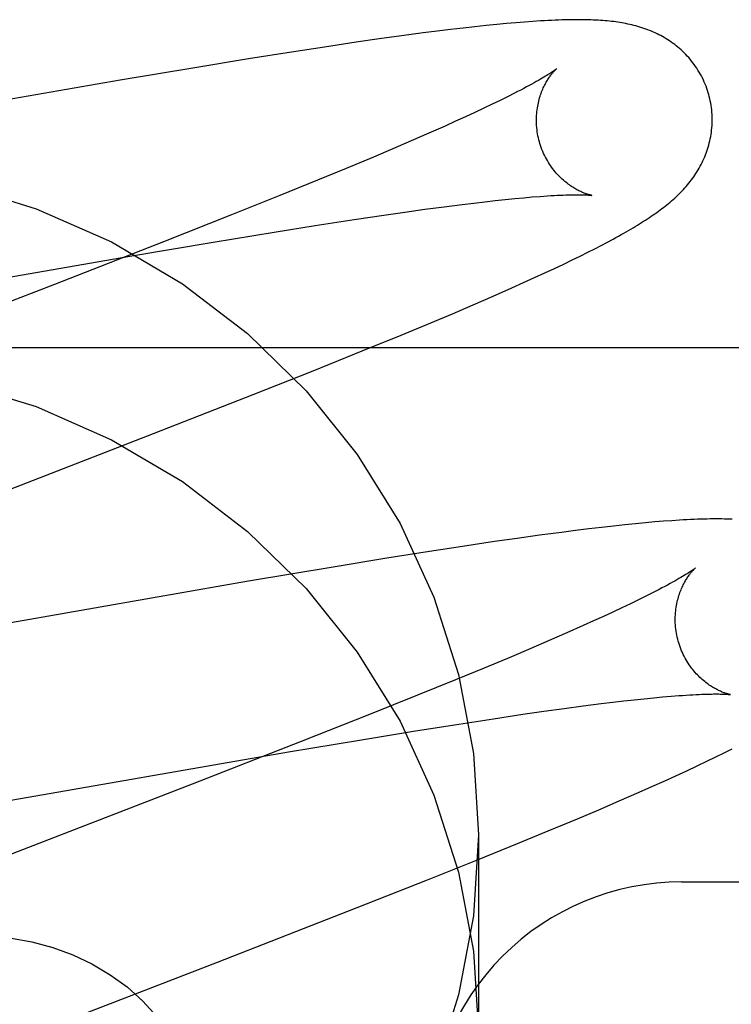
# Model space of a CAD drawing. Header units: inches. Extents: x 0 to 248, y 0 to 160.
# Tile 35 of 82: x 80.8716 to 80.9525, y 82.8001 to 82.9121. Entities that reach past the tile are written whole.
import ezdxf

# ---------------------------------------------------------------- set-up
doc = ezdxf.new("R2010")
doc.units = ezdxf.units.IN
doc.header["$LTSCALE"] = 13.627625
doc.header["$MEASUREMENT"] = 0
doc.linetypes.add('HIDDEN', pattern=[0.2, 0.1, -0.1])
doc.layers.add('DEFAULT_2', color=8, linetype='HIDDEN')

msp = doc.modelspace()

# ---------------------------------------------------------------- linework, layer by layer
at = {"layer": 'DEFAULT_2', "color": 8, "linetype": 'HIDDEN'}
for p, q in [((80.9233576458, 82.9113432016), (80.9220043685, 82.9111906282)), ((80.9246329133, 82.91147965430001), (80.9233576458, 82.9113432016)), ((80.9258313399, 82.9116005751), (80.9246329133, 82.91147965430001)), ((80.92695536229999, 82.9117067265), (80.9258313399, 82.9116005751)), ((80.9280110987, 82.9117992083), (80.92695536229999, 82.9117067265)), ((80.9290051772, 82.9118790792), (80.9280110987, 82.9117992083)), ((80.9299438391, 82.9119472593), (80.9290051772, 82.9118790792)), ((80.91501128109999, 82.9103039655), (80.9124657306, 82.90995008)), ((80.9174816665, 82.9106332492), (80.91501128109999, 82.9103039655)), ((80.9190618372, 82.9108353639), (80.9174816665, 82.9106332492)), ((80.9205722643, 82.9110214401), (80.9190618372, 82.9108353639)), ((80.9220043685, 82.9111906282), (80.9205722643, 82.9110214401)), ((80.90985377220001, 82.9095739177), (80.9062390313, 82.9090350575)), ((80.9124657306, 82.90995008), (80.90985377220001, 82.9095739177)), ((80.9024857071, 82.9084569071), (80.8976094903, 82.9076829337)), ((80.9062390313, 82.9090350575), (80.9024857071, 82.9084569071)), ((80.8976094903, 82.9076829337), (80.89150623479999, 82.9066856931)), ((80.89150623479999, 82.9066856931), (80.8829894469, 82.9052553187)), ((80.8829894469, 82.9052553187), (80.8273143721, 82.8955839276)), ((80.9278490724, 82.9037741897), (80.92706957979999, 82.90338039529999)), ((80.9253304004, 82.90252781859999), (80.9243721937, 82.9020704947)), ((80.92622990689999, 82.9029647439), (80.9253304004, 82.90252781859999)), ((80.92706957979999, 82.90338039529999), (80.92622990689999, 82.9029647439)), ((80.9233565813, 82.9015936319), (80.9222846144, 82.9010978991)), ((80.9243721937, 82.9020704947), (80.9233565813, 82.9015936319)), ((80.9211574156, 82.9005839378), (80.9199761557, 82.9000523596)), ((80.9222846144, 82.9010978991), (80.9211574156, 82.9005839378)), ((80.9181056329, 82.8992232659), (80.9161204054, 82.8983577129)), ((80.9199761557, 82.9000523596), (80.9181056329, 82.8992232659)), ((80.9161204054, 82.8983577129), (80.9140246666, 82.8974574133)), ((80.9140246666, 82.8974574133), (80.9118226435, 82.8965239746)), ((80.9118226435, 82.8965239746), (80.9087286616, 82.8952304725)), ((80.9087286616, 82.8952304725), (80.9054634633, 82.89388419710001)), ((80.9054634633, 82.89388419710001), (80.9011566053, 82.8921320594)), ((80.9011566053, 82.8921320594), (80.8956852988, 82.8899363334)), ((80.9219064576, 82.8911317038), (80.9232148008, 82.8912913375)), ((80.9232148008, 82.8912913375), (80.92446829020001, 82.89143819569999)), ((80.92446829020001, 82.89143819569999), (80.9256655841, 82.8915721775)), ((80.9256655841, 82.8915721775), (80.9268053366, 82.8916932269)), ((80.9268053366, 82.8916932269), (80.9278862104, 82.8918013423)), ((80.9278862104, 82.8918013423), (80.9289069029, 82.8918965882)), ((80.9289069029, 82.8918965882), (80.929866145, 82.8919791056)), ((80.91297886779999, 82.88991539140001), (80.9153757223, 82.89025967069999)), ((80.9153757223, 82.89025967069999), (80.91766558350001, 82.8905776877)), ((80.91766558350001, 82.8905776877), (80.9198439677, 82.8908686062)), ((80.9198439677, 82.8908686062), (80.9219064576, 82.8911317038)), ((80.8956852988, 82.8899363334), (80.8879364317, 82.8868686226)), ((80.9051905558, 82.8887344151), (80.9096243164, 82.8894170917)), ((80.9096243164, 82.8894170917), (80.91297886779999, 82.88991539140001)), ((80.8935775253, 82.8868538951), (80.9005085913, 82.8879898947)), ((80.9005085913, 82.8879898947), (80.9051905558, 82.8887344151)), ((80.8879364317, 82.8868686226), (80.87552000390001, 82.8820183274)), ((80.8841078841, 82.8852555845), (80.8935775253, 82.8868538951)), ((80.9377300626, 82.8864726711), (80.9384277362, 82.8868398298)), ((80.9384277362, 82.8868398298), (80.9390823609, 82.88719139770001)), ((80.9353397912, 82.8852624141), (80.936190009, 82.8856854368)), ((80.936190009, 82.8856854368), (80.93698548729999, 82.886088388)), ((80.93698548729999, 82.886088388), (80.9377300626, 82.8864726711)), ((80.8282178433, 82.8755477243), (80.8841078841, 82.8852555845)), ((80.9334604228, 82.88435105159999), (80.93443117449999, 82.8848180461)), ((80.93443117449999, 82.8848180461), (80.9353397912, 82.8852624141)), ((80.9301382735, 82.8828019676), (80.9313170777, 82.8833439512)), ((80.9313170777, 82.8833439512), (80.9324236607, 82.88386010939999)), ((80.9324236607, 82.88386010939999), (80.9334604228, 82.88435105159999)), ((80.92756165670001, 82.8816411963), (80.9288865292, 82.882234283)), ((80.9288865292, 82.882234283), (80.9301382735, 82.8828019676)), ((80.87552000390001, 82.8820183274), (80.8467134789, 82.8708673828)), ((80.9254384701, 82.8807051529), (80.92756165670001, 82.8816411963)), ((80.9231686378, 82.8797211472), (80.9254384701, 82.8807051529)), ((80.9207890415, 82.87870504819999), (80.9231686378, 82.8797211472)), ((80.9183387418, 82.8776727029), (80.9207890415, 82.87870504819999)), ((80.91496298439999, 82.8762697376), (80.9183387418, 82.8776727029)), ((80.9105418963, 82.8744597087), (80.91496298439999, 82.8762697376)), ((80.7682712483, 82.8748592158), (81.2682712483, 82.8748592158)), ((80.9049730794, 82.87221402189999), (80.9105418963, 82.8744597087)), ((80.8981457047, 82.8694993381), (80.9049730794, 82.87221402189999)), ((80.8868136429, 82.865055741), (80.8981457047, 82.8694993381)), ((80.8593688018, 82.85442532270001), (80.8868136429, 82.865055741)), ((80.9363223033, 82.85422536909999), (80.9347912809, 82.8540365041)), ((80.9377730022, 82.8543969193), (80.9363223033, 82.85422536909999)), ((80.93913924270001, 82.8545510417), (80.9377730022, 82.8543969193)), ((80.9404231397, 82.8546884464), (80.93913924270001, 82.8545510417)), ((80.9416271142, 82.8548099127), (80.9404231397, 82.8546884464)), ((80.9427544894, 82.85491633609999), (80.9416271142, 82.8548099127)), ((80.94381187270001, 82.8550088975), (80.9427544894, 82.85491633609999)), ((80.9448064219, 82.8550887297), (80.94381187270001, 82.8550088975)), ((80.945744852, 82.8551568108), (80.9448064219, 82.8550887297)), ((80.92818156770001, 82.8531483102), (80.92557173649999, 82.8527721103)), ((80.9307197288, 82.8535015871), (80.92818156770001, 82.8531483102)), ((80.933195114, 82.8538320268), (80.9307197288, 82.8535015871)), ((80.9347912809, 82.8540365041), (80.933195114, 82.8538320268)), ((80.9219574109, 82.85223292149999), (80.9182025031, 82.851654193)), ((80.92557173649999, 82.8527721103), (80.9219574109, 82.85223292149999)), ((80.91332560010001, 82.8508797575), (80.9072218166, 82.8498820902)), ((80.9182025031, 82.851654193), (80.91332560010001, 82.8508797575)), ((80.9072218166, 82.8498820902), (80.8976136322, 82.8482655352)), ((80.8976136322, 82.8482655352), (80.8488897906, 82.8397859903)), ((80.94279123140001, 82.8465547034), (80.941946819, 82.8461373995)), ((80.94357550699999, 82.8469502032), (80.94279123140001, 82.8465547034)), ((80.94104306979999, 82.8456990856), (80.9400809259, 82.8452405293)), ((80.941946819, 82.8461373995), (80.94104306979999, 82.8456990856)), ((80.93798574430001, 82.8442656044), (80.93685501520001, 82.84375060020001)), ((80.9390614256, 82.84476246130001), (80.93798574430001, 82.8442656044)), ((80.9400809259, 82.8452405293), (80.9390614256, 82.84476246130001)), ((80.9356704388, 82.8432180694), (80.9337952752, 82.8423876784)), ((80.93685501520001, 82.84375060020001), (80.9356704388, 82.8432180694)), ((80.9337952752, 82.8423876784), (80.9318058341, 82.84152098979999)), ((80.9318058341, 82.84152098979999), (80.9297062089, 82.84061966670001)), ((80.9275007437, 82.8396853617), (80.924402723, 82.83839088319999)), ((80.9297062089, 82.84061966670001), (80.9275007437, 82.8396853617)), ((80.924402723, 82.83839088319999), (80.921134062, 82.8370438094)), ((80.921134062, 82.8370438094), (80.9168238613, 82.8352909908)), ((80.9168238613, 82.8352909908), (80.9113498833, 82.8330948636)), ((80.9447106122, 82.8351065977), (80.9456673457, 82.83518881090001)), ((80.9334911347, 82.8337912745), (80.9356652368, 82.8340814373)), ((80.9356652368, 82.8340814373), (80.9377236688, 82.8343438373)), ((80.9377236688, 82.8343438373), (80.93902948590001, 82.8345030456)), ((80.93902948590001, 82.8345030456), (80.9402805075, 82.8346495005)), ((80.9402805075, 82.8346495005), (80.9414753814, 82.8347831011)), ((80.9414753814, 82.8347831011), (80.9426128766, 82.8349038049)), ((80.9426128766, 82.8349038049), (80.9436918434, 82.8350116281)), ((80.9436918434, 82.8350116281), (80.9447106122, 82.8351065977)), ((80.9113498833, 82.8330948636), (80.9035992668, 82.8300271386)), ((80.9254653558, 82.8326335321), (80.9288134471, 82.8331306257)), ((80.9288134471, 82.8331306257), (80.9312057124, 82.8334740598)), ((80.9312057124, 82.8334740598), (80.9334911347, 82.8337912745)), ((80.9163664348, 82.8312095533), (80.92103984, 82.83195242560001)), ((80.92103984, 82.83195242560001), (80.9254653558, 82.8326335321)), ((80.91046127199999, 82.8302441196), (80.9163664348, 82.8312095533)), ((80.9035992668, 82.8300271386), (80.891184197, 82.8251779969)), ((80.9021440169, 82.82884718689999), (80.91046127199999, 82.8302441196)), ((80.8395020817, 82.81799448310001), (80.9021440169, 82.82884718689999)), ((80.9507499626, 82.8282842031), (80.9517111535, 82.8287593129)), ((80.9517111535, 82.8287593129), (80.9526102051, 82.82921249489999)), ((80.9486264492, 82.82726314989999), (80.9497228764, 82.8277858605)), ((80.9497228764, 82.8277858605), (80.9507499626, 82.8282842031)), ((80.9462126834, 82.8261405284), (80.9474574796, 82.8267150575)), ((80.9474574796, 82.8267150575), (80.9486264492, 82.82726314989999)), ((80.891184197, 82.8251779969), (80.8623940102, 82.8140334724)), ((80.9434934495, 82.8249128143), (80.9448897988, 82.8255389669)), ((80.9448897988, 82.8255389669), (80.9462126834, 82.8261405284)), ((80.9397669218, 82.8232782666), (80.94203577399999, 82.8242676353)), ((80.94203577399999, 82.8242676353), (80.9434934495, 82.8249128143)), ((80.93743430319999, 82.8222771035), (80.9397669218, 82.8232782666)), ((80.9350277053, 82.8212584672), (80.93743430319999, 82.8222771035)), ((80.93168291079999, 82.8198627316), (80.9350277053, 82.8212584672)), ((80.9281978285, 82.8184288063), (80.93168291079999, 82.8198627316)), ((80.9236567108, 82.81658528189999), (80.9281978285, 82.8184288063)), ((80.9237712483, 82.8194366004), (80.9237712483, 82.796944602)), ((80.91795407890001, 82.8143012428), (80.9236567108, 82.81658528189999)), ((80.9099693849, 82.8111453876), (80.91795407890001, 82.8143012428)), ((80.94686870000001, 82.8140587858), (81.2061188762, 82.8140587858)), ((80.8940793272, 82.8049526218), (80.9099693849, 82.8111453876)), ((80.87523004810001, 82.7976614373), (80.8940793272, 82.8049526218))]:
    msp.add_line(p, q, dxfattribs=at)
for points in [[(80.9499593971, 82.9036193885), (80.94989782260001, 82.9038322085), (80.9498200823, 82.9040797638), (80.9497362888, 82.9043254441), (80.9496465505, 82.9045689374), (80.94955098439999, 82.904809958), (80.9494496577, 82.9050483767), (80.9493426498, 82.9052840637), (80.94923010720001, 82.90551677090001), (80.9491121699, 82.9057462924), (80.948988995, 82.90597241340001), (80.9488607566, 82.90619491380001), (80.9487276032, 82.9064136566), (80.9485896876, 82.90662852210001), (80.9484472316, 82.9068392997), (80.9483004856, 82.90704576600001), (80.948149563, 82.9072479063), (80.9479946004, 82.9074456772), (80.947835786, 82.9076389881), (80.9476732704, 82.9078278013), (80.9475073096, 82.9080119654), (80.9473381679, 82.9081913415), (80.9471659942, 82.9083659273), (80.9469909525, 82.9085357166), (80.9468132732, 82.9087006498), (80.9466332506, 82.90886062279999), (80.9464508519, 82.9090158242), (80.9462661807, 82.9091663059), (80.9460790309, 82.9093123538), (80.945889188, 82.9094542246), (80.94569665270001, 82.9095919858), (80.9455012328, 82.9097258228), (80.9453031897, 82.9098555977), (80.94510260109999, 82.9099813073), (80.94489980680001, 82.9101027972), (80.944695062, 82.9102199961), (80.9444887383, 82.91033279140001), (80.9442813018, 82.9104410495), (80.9440727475, 82.9105449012), (80.9438633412, 82.91064434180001), (80.94365267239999, 82.9107396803), (80.9434404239, 82.9108311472), (80.9432264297, 82.9109188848), (80.9430103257, 82.9110030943), (80.9427922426, 82.9110837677), (80.9425719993, 82.9111610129), (80.9423500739, 82.9112347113), (80.9421268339, 82.91130481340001), (80.9419024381, 82.9113713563), (80.9416771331, 82.9114343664), (80.9414510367, 82.9114939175), (80.9412243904, 82.9115500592), (80.9409970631, 82.91160293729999), (80.9407690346, 82.9116526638), (80.940540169, 82.9116993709), (80.9403103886, 82.9117431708), (80.9400794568, 82.91178419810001), (80.939847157, 82.9118225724), (80.93961332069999, 82.9118583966), (80.9393778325, 82.9118917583), (80.939140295, 82.91192277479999), (80.93890047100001, 82.9119515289), (80.9386576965, 82.91197813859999), (80.9384113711, 82.9120026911), (80.9381609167, 82.91202525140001), (80.9379056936, 82.91204587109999), (80.9376451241, 82.9120645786), (80.93737846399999, 82.912081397), (80.9371054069, 82.9120963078), (80.9368253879, 82.9121092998), (80.9365383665, 82.9121203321), (80.9362441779, 82.9121293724), (80.9359426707, 82.912136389), (80.9356337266, 82.912141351), (80.93531714, 82.9121442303), (80.9349927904, 82.9121449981), (80.9346603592, 82.912143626), (80.9343195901, 82.9121400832), (80.9339701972, 82.9121343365), (80.933611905, 82.91212635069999), (80.9332444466, 82.9121160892), (80.9328675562, 82.9121035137), (80.9324809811, 82.912088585), (80.9320844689, 82.9120712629), (80.9316777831, 82.9120515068), (80.931260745, 82.9120292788), (80.9308329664, 82.9120045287), (80.9299438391, 82.9119472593)], [(80.9326397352, 82.90655723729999), (80.9326317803, 82.90655069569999), (80.9326167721, 82.9065386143), (80.9325942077, 82.9065208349), (80.9325635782, 82.90649720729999), (80.9325242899, 82.9064675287), (80.9324756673, 82.9064315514), (80.9324172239, 82.9063891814), (80.9323483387, 82.906340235), (80.9322686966, 82.9062847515), (80.9321779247, 82.90622272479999), (80.9320756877, 82.9061541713), (80.9319616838, 82.9060791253), (80.9318354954, 82.90599754), (80.9316967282, 82.9059093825), (80.93154500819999, 82.90581463), (80.931379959, 82.9057132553), (80.9312011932, 82.90560522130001), (80.931008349, 82.9054905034), (80.93080096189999, 82.9053690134), (80.9305785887, 82.9052406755), (80.9303407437, 82.9051053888), (80.9300868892, 82.9049630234), (80.9298166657, 82.9048135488), (80.9295294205, 82.9046567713), (80.9292255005, 82.9044930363), (80.92890499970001, 82.9043225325), (80.9285684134, 82.9041456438), (80.9282164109, 82.90396282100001), (80.9278490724, 82.9037741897)], [(80.9306903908, 82.8982616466), (80.9306374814, 82.8984605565), (80.93058125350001, 82.89869474), (80.93053130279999, 82.8989297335), (80.9304876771, 82.8991650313), (80.93045038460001, 82.8994001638), (80.9304193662, 82.8996349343), (80.9303945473, 82.8998691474), (80.930375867, 82.9001023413), (80.9303632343, 82.9003340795), (80.9303565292, 82.9005641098), (80.93035561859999, 82.9007921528), (80.9303603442, 82.901017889), (80.93037053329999, 82.9012410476), (80.9303859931, 82.9014612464), (80.9304065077, 82.9016780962), (80.93043185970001, 82.90189140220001), (80.93046182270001, 82.9021010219), (80.9304961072, 82.9023064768), (80.9305344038, 82.9025073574), (80.93057640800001, 82.9027033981), (80.9306217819, 82.9028942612), (80.9306702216, 82.9030798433), (80.930721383, 82.90325992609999), (80.9307750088, 82.90343460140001), (80.93083078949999, 82.9036037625), (80.9308886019, 82.9037678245), (80.9309483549, 82.9039271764), (80.9310098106, 82.90408176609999), (80.931072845, 82.9042318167), (80.9311370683, 82.9043769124), (80.9312020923, 82.9045167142), (80.9312677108, 82.9046513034), (80.9313336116, 82.9047805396), (80.9313997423, 82.9049047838), (80.93146603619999, 82.9050243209), (80.9315323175, 82.9051392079), (80.9315984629, 82.9052495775), (80.93166429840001, 82.9053554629), (80.9317296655, 82.9054569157), (80.9317944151, 82.9055539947), (80.9318583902, 82.9056467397), (80.9319214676, 82.9057352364), (80.9319835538, 82.9058196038), (80.9320444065, 82.90589975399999), (80.93210382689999, 82.9059756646), (80.9321615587, 82.9060472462), (80.93221735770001, 82.9061144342), (80.93227094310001, 82.9061771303), (80.932322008, 82.9062352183), (80.9323703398, 82.9062886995), (80.9324157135, 82.9063375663), (80.9324578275, 82.9063817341), (80.9324963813, 82.9064211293), (80.9325311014, 82.90645571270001), (80.93256169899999, 82.9064854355), (80.9325878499, 82.90651022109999), (80.9326092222, 82.9065299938), (80.9326254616, 82.9065446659), (80.932636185, 82.9065541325), (80.9326400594, 82.906557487)], [(80.9390823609, 82.88719139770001), (80.9393947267, 82.8873618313), (80.93969776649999, 82.8875289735), (80.93999198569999, 82.8876930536), (80.9402778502, 82.8878542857), (80.9405558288, 82.888012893), (80.9408263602, 82.8881690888), (80.94108988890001, 82.88832309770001), (80.9413468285, 82.8884751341), (80.9415976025, 82.8886254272), (80.9418426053, 82.8887741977), (80.9420822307, 82.8889216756), (80.94231690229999, 82.88906812), (80.9425468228, 82.8892136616), (80.9427722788, 82.88935849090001), (80.942993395, 82.88950270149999), (80.9432103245, 82.8896464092), (80.9434232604, 82.88978976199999), (80.9436323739, 82.8899328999), (80.9438378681, 82.8900759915), (80.94403993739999, 82.8902192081), (80.9442387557, 82.8903627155), (80.9444344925, 82.8905066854), (80.9446273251, 82.89065130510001), (80.9448174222, 82.890796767), (80.94500494, 82.8909432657), (80.94519006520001, 82.89109103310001), (80.94537283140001, 82.89124019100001), (80.9455533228, 82.8913909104), (80.9457315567, 82.89154331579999), (80.9459075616, 82.8916975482), (80.9460813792, 82.8918537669), (80.9462530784, 82.8920121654), (80.9464225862, 82.89217281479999), (80.9465898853, 82.8923358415), (80.9467548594, 82.8925012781), (80.9469174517, 82.8926692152), (80.9470774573, 82.8928395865), (80.947234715, 82.8930123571), (80.9473890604, 82.893187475), (80.94754037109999, 82.893364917), (80.9476884, 82.8935444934), (80.9478328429, 82.8937259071), (80.9479738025, 82.89390935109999), (80.9481111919, 82.8940947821), (80.9482452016, 82.8942825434), (80.94837589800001, 82.8944728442), (80.9485034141, 82.8946660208), (80.94862792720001, 82.8948625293), (80.9487492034, 82.8950622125), (80.9488671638, 82.8952651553), (80.948981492, 82.89547102), (80.9490919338, 82.8956795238), (80.9491983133, 82.89589048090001), (80.9493004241, 82.8961035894), (80.9493982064, 82.8963188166), (80.9494915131, 82.8965359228), (80.9495804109, 82.8967551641), (80.9496648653, 82.8969766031), (80.9497449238, 82.8972005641), (80.94982061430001, 82.8974273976), (80.9498918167, 82.8976570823), (80.9499584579, 82.8978897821), (80.9500203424, 82.8981252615), (80.950077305, 82.8983633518), (80.95012920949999, 82.8986039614), (80.95017593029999, 82.89884701), (80.9502173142, 82.8990922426), (80.9502532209, 82.8993393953), (80.9502835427, 82.8995883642), (80.950308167, 82.8998389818), (80.9503269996, 82.90009113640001), (80.9503399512, 82.9003447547), (80.950346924, 82.90059951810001), (80.9503478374, 82.9008551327), (80.9503426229, 82.9011114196), (80.9503312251, 82.901368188), (80.9503136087, 82.90162515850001), (80.9502897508, 82.90188206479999), (80.950259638, 82.902138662), (80.9502232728, 82.9023946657), (80.9501806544, 82.90264992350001), (80.9501317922, 82.9029042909), (80.9500767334, 82.9031574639), (80.950015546, 82.9034091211), (80.9499593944, 82.9036193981)], [(80.9366355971, 82.8921638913), (80.93664158, 82.8921630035), (80.9366380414, 82.89216364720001), (80.9366242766, 82.892166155), (80.93660296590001, 82.8921702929), (80.9365745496, 82.89217616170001), (80.9365394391, 82.8921838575), (80.9364979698, 82.8921934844), (80.9364504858, 82.8922051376), (80.9363972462, 82.8922189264), (80.93633849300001, 82.8922349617), (80.9362745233, 82.8922533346), (80.9362056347, 82.8922741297), (80.9361320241, 82.8922974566), (80.9360538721, 82.8923234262), (80.9359714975, 82.8923520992), (80.9358851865, 82.8923835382), (80.9357951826, 82.8924178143), (80.93570175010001, 82.892454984), (80.9356050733, 82.8924951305), (80.9355054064, 82.8925383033), (80.9354027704, 82.89258465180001), (80.9352972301, 82.89263431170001), (80.9351888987, 82.8926873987), (80.9350778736, 82.8927440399), (80.9349642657, 82.8928043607), (80.9348482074, 82.8928684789), (80.93472973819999, 82.8929365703), (80.9346089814, 82.893008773), (80.93448584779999, 82.8930853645), (80.93436019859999, 82.89316667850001), (80.9342323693, 82.8932527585), (80.9341024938, 82.8933437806), (80.9339710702, 82.89343966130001), (80.9338386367, 82.8935402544), (80.9337051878, 82.8936458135), (80.9335709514, 82.8937564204), (80.9334358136, 82.8938724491), (80.93329967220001, 82.89399431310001), (80.93316284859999, 82.8941220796), (80.9330255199, 82.89425595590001), (80.93288809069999, 82.8943959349), (80.9327508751, 82.8945420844), (80.9326143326, 82.89469429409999), (80.932478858, 82.8948524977), (80.9323449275, 82.8950165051), (80.932213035, 82.8951860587), (80.9320834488, 82.8953611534), (80.9319564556, 82.8955417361), (80.9318324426, 82.8957275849), (80.9317117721, 82.89591847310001), (80.9315947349, 82.8961142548), (80.931481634, 82.8963147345), (80.9313727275, 82.8965197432), (80.9312682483, 82.8967291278), (80.93116850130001, 82.8969425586), (80.9310737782, 82.8971596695), (80.9309842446, 82.8973803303), (80.9309000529, 82.8976044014), (80.9308214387, 82.8978314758), (80.9307486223, 82.89806109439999), (80.930690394, 82.8982616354)], [(80.86443638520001, 82.8933718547), (80.8734304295, 82.890641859), (80.8820167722, 82.8868622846), (80.89008029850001, 82.8821101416), (80.8974907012, 82.8764341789), (80.9041550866, 82.8699360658), (80.90995888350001, 82.86269358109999), (80.9148368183, 82.8548271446), (80.9186967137, 82.8464390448), (80.92150471, 82.83766145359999), (80.9231881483, 82.8286814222), (80.9237712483, 82.8194366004)], [(80.929866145, 82.8919791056), (80.93076274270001, 82.89204912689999), (80.931187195, 82.892079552), (80.93159560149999, 82.8921069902), (80.93198776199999, 82.8921314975), (80.9323636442, 82.89215314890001), (80.9327228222, 82.89217200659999), (80.9330650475, 82.8921881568), (80.9333900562, 82.89220169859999), (80.9336976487, 82.8922127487), (80.9339877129, 82.8922214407), (80.9342601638, 82.89222792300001), (80.9345150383, 82.89223235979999), (80.9347522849, 82.89223492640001), (80.9349723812, 82.8922358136), (80.9351754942, 82.892235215), (80.9353626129, 82.892233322), (80.9355344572, 82.89223031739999), (80.9356917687, 82.892226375), (80.9358352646, 82.89222166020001), (80.9359654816, 82.8922163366), (80.9360830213, 82.8922105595), (80.9361882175, 82.8922044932), (80.9362814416, 82.8921982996), (80.93636308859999, 82.89219213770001), (80.93643352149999, 82.89218616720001), (80.9364931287, 82.892180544), (80.9365422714, 82.8921754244), (80.93658132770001, 82.8921709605), (80.9366106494, 82.8921673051), (80.9366306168, 82.8921646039), (80.9366355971, 82.8921638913)], [(80.86443638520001, 82.87087985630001), (80.8734304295, 82.8681498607), (80.8820167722, 82.8643702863), (80.89008029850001, 82.8596181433), (80.8974907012, 82.8539421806), (80.9041550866, 82.84744406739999), (80.90995888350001, 82.84020158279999), (80.9148368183, 82.8323351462), (80.9186967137, 82.8239470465), (80.92150471, 82.8151694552), (80.9231881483, 82.80618942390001), (80.9237712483, 82.796944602)], [(80.95262433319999, 82.85531780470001), (80.9523375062, 82.8553288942), (80.9520434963, 82.855337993), (80.9517421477, 82.855345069), (80.951433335, 82.8553500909), (80.95111685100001, 82.8553530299), (80.9507925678, 82.8553538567), (80.9504601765, 82.8553525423), (80.9501194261, 82.8553490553), (80.9497700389, 82.8553433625), (80.9494117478, 82.8553354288), (80.94904429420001, 82.8553252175), (80.9486674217, 82.8553126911), (80.9482808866, 82.8552978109), (80.9478844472, 82.8552805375), (80.94747787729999, 82.8552608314), (80.9470610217, 82.8552386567), (80.9466334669, 82.8552139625), (80.945744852, 82.8551568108)], [(80.9484307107, 82.8497662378), (80.9484230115, 82.8497599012), (80.948408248, 82.8497480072), (80.9483858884, 82.8497303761), (80.9483553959, 82.8497068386), (80.9483161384, 82.8496771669), (80.9482673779, 82.8496410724), (80.948208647, 82.8495984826), (80.9481393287, 82.8495492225), (80.9480591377, 82.8494933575), (80.9479677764, 82.8494309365), (80.9478648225, 82.8493619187), (80.9477499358, 82.8492863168), (80.9476225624, 82.8492040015), (80.94748218, 82.8491148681), (80.9473282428, 82.8490187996), (80.9471601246, 82.8489156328), (80.9469774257, 82.8488053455), (80.9467795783, 82.8486878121), (80.9465664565, 82.8485631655), (80.9463378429, 82.8484314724), (80.9460936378, 82.8482928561), (80.9458337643, 82.8481474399), (80.9455581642, 82.8479953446), (80.9452668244, 82.8478367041), (80.944959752, 82.8476716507), (80.944637, 82.8475003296), (80.94429863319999, 82.8473228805), (80.9439447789, 82.8471394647), (80.94357550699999, 82.8469502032)], [(80.9464811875, 82.8414704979), (80.9464283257, 82.8416692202), (80.9463721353, 82.8419032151), (80.9463222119, 82.8421380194), (80.9462786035, 82.8423731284), (80.94624131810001, 82.84260807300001), (80.9462102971, 82.8428426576), (80.946185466, 82.8430766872), (80.946166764, 82.8433097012), (80.9461541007, 82.843541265), (80.9461473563, 82.8437711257), (80.9461463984, 82.8439990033), (80.9461510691, 82.8442245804), (80.9461611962, 82.8444475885), (80.9461765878, 82.8446676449), (80.9461970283, 82.84488435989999), (80.9462223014, 82.8450975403), (80.9462521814, 82.8453070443), (80.9462863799, 82.8455123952), (80.9463245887, 82.84571318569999), (80.946366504, 82.845909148), (80.9464117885, 82.8460999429), (80.9464601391, 82.8462854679), (80.9465112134, 82.8464655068), (80.9465647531, 82.8466401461), (80.9466204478, 82.8468092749), (80.9466781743, 82.8469733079), (80.9467378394, 82.8471326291), (80.9467992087, 82.84728719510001), (80.9468621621, 82.8474372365), (80.9469263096, 82.84758233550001), (80.9469912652, 82.84772215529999), (80.94705682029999, 82.8478567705), (80.94712266, 82.8479860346), (80.9471887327, 82.84811030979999), (80.947254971, 82.84822988), (80.9473212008, 82.8483448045), (80.9473872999, 82.8484552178), (80.9474530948, 82.848561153), (80.947518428, 82.8486626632), (80.9475831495, 82.84875980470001), (80.9476471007, 82.848852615), (80.9477101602, 82.8489411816), (80.9477722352, 82.8490256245), (80.9478330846, 82.8491058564), (80.9478925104, 82.8491818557), (80.9479502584, 82.8492535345), (80.948006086, 82.84932082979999), (80.948059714, 82.8493836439), (80.9481108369, 82.84944186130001), (80.9481592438, 82.8494954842), (80.948204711, 82.849544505), (80.9482469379, 82.8495888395), (80.9482856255, 82.8496284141), (80.94832049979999, 82.8496631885), (80.9483512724, 82.849693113), (80.9483776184, 82.8497181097), (80.9483992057, 82.849738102), (80.948415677, 82.8497529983), (80.94842664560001, 82.8497626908), (80.9484306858, 82.8497661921)], [(80.9524277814, 82.8353725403), (80.9524330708, 82.8353717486), (80.9524278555, 82.8353726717), (80.9524135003, 82.8353753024), (80.9523917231, 82.8353795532), (80.95236293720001, 82.8353855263), (80.9523275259, 82.835393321), (80.9522858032, 82.8354030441), (80.9522380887, 82.83541479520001), (80.9521846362, 82.8354286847), (80.9521256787, 82.8354448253), (80.9520615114, 82.8354633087), (80.9519924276, 82.8354842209), (80.9519186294, 82.8355076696), (80.9518402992, 82.8355337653), (80.95175776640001, 82.8355625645), (80.9516713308, 82.8355941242), (80.9515812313, 82.8356285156), (80.95148773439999, 82.8356657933), (80.9513910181, 82.8357060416), (80.9512913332, 82.8357493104), (80.9511886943, 82.8357957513), (80.951083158, 82.8358455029), (80.95097483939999, 82.8358986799), (80.95086383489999, 82.8359554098), (80.9507502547, 82.8360158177), (80.9506342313, 82.8360800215), (80.9505158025, 82.8361481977), (80.9503950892, 82.83622048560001), (80.9502720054, 82.8362971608), (80.9501464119, 82.8363785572), (80.9500186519, 82.8364647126), (80.9498888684, 82.8365557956), (80.9497575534, 82.8366517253), (80.94962524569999, 82.8367523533), (80.9494919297, 82.8368579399), (80.9493578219, 82.8369685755), (80.9492228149, 82.837084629), (80.9490868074, 82.8372065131), (80.9489501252, 82.8373342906), (80.9488129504, 82.8374681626), (80.948675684, 82.8376081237), (80.948538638, 82.8377542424), (80.9484022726, 82.83790640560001), (80.9482669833, 82.8380645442), (80.9481332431, 82.83822847), (80.9480015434, 82.8383979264), (80.9478721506, 82.8385729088), (80.9477453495, 82.8387533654), (80.9476215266, 82.8389390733), (80.9475010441, 82.83912980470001), (80.9473841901, 82.8393254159), (80.94727126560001, 82.8395257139), (80.9471625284, 82.8397305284), (80.9470582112, 82.83993970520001), (80.9469586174, 82.8401529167), (80.94686403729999, 82.8403697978), (80.9467746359, 82.8405902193), (80.9466905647, 82.8408140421), (80.9466120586, 82.84104086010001), (80.94653933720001, 82.8412702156), (80.94648119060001, 82.8414704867)], [(80.9456673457, 82.83518881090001), (80.9465617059, 82.835258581), (80.9469860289, 82.83528896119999), (80.9473945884, 82.8353163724), (80.9477874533, 82.83534088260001), (80.9481631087, 82.8353624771), (80.9485205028, 82.8353812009), (80.9488590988, 82.83539715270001), (80.9491779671, 82.8354104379), (80.9494778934, 82.8354212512), (80.9497591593, 82.8354297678), (80.9500224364, 82.83543617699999), (80.9502682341, 82.8354406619), (80.9504972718, 82.8354434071), (80.9507101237, 82.835444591), (80.9509076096, 82.8354443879), (80.9510904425, 82.83544296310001), (80.9512592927, 82.8354404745), (80.9514148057, 82.83543707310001), (80.95155755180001, 82.8354329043), (80.95168809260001, 82.83542810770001), (80.9518069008, 82.8354228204), (80.9519144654, 82.835417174), (80.95201111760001, 82.8354113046), (80.9520972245, 82.8354053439), (80.9521730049, 82.83539943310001), (80.9522387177, 82.8353937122), (80.9522945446, 82.83538832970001), (80.9523406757, 82.8353834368), (80.9523773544, 82.8353791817), (80.95240479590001, 82.8353757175), (80.9524232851, 82.83537318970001), (80.9524277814, 82.8353725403)], [(80.9237712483, 82.8194366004), (80.9231881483, 82.8101917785), (80.92150471, 82.8012117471), (80.9186967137, 82.7924341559)], [(80.8676989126, 82.807958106), (80.8704139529, 82.8077091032), (80.87297288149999, 82.8072629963), (80.875362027, 82.8066192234), (80.877622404, 82.8057794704), (80.879795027, 82.80474542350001), (80.8818662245, 82.8035165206)], [(80.8818662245, 82.8035165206), (80.8837869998, 82.802122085), (80.8855671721, 82.8005185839), (80.8872034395, 82.7987224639), (80.88870570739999, 82.7966843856), (80.8900838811, 82.79435501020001), (80.8913346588, 82.7917507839)]]:
    msp.add_lwpolyline(points, dxfattribs=at)
msp.add_arc((80.9468647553, 82.7852652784), 0.0287935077, 89.99215061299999, 180.0121305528, dxfattribs=at)

doc.saveas('drawing.dxf')
